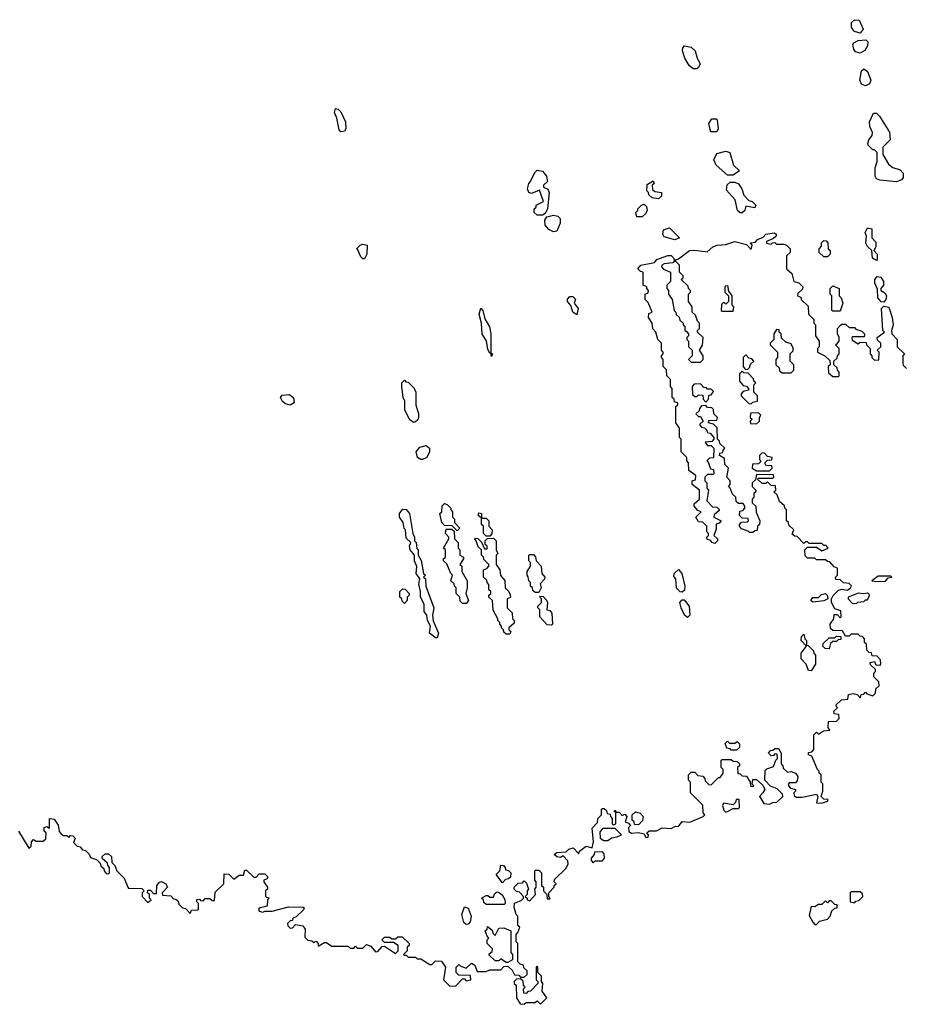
# Model space of a CAD drawing. Extents: x 2601477 to 2753313, y 449408 to 581029.
# Tile 194 of 203: x 2701015 to 2705900, y 539620 to 545048. Entities that reach past the tile are written whole.
import ezdxf

# ---------------------------------------------------------------- set-up
doc = ezdxf.new("R2010")
doc.units = 0

msp = doc.modelspace()

# ---------------------------------------------------------------- linework, layer by layer
at = {"layer": '0CON05XD'}
for points in [[(2705645, 544972.5), (2705615, 544982.5), (2705597.5, 545005), (2705598.3, 545031.7), (2705615, 545047.5), (2705640, 545045), (2705662.5, 544995), (2705645, 544972.5)], [(2705645, 544863.3), (2705620.5, 544870.5), (2705610, 544885), (2705605, 544910), (2705610.7, 544919.3), (2705635, 544932.5), (2705677, 544937), (2705687.5, 544925), (2705685.9, 544904.1), (2705671.7, 544878.3), (2705645, 544863.3)], [(2704725, 544776.2), (2704702.5, 544795), (2704680, 544835), (2704667.5, 544875), (2704668.3, 544891.7), (2704677.5, 544902.5), (2704715, 544896.7), (2704736.1, 544876.1), (2704747.5, 544835), (2704763.3, 544805), (2704755, 544783.3), (2704745, 544776.7), (2704725, 544776.2)], [(2705675, 544683.3), (2705652, 544692), (2705643.3, 544715), (2705653.3, 544765), (2705665, 544776.7), (2705685, 544762.5), (2705703.3, 544715), (2705696.4, 544693.6), (2705675, 544683.3)], [(2702785, 544430), (2702775, 544440), (2702762.5, 544505), (2702750, 544535), (2702755, 544557.5), (2702770, 544555), (2702785, 544540), (2702810, 544485), (2702812.5, 544445), (2702805, 544432.5), (2702785, 544430)], [(2704855, 544430), (2704825, 544430), (2704820, 544435), (2704812.5, 544475), (2704828.3, 544501.7), (2704851.7, 544501.7), (2704857.5, 544495), (2704862.5, 544445), (2704855, 544430)], [(2705845, 544153.8), (2705753, 544163), (2705735, 544170), (2705727.5, 544185), (2705728.3, 544231.7), (2705740, 544265), (2705740, 544315), (2705725, 544330), (2705715, 544330), (2705690, 544355), (2705687.5, 544365), (2705692.5, 544385), (2705711.7, 544408.3), (2705712.5, 544425), (2705698.3, 544458.3), (2705697.5, 544485), (2705718.3, 544531.7), (2705735, 544532.5), (2705752.5, 544515), (2705807, 544427), (2705810, 544385), (2705770, 544345), (2705770, 544305), (2705800.7, 544250.7), (2705825, 544232.5), (2705865, 544220), (2705881.7, 544201.7), (2705881.7, 544178.3), (2705872.5, 544165), (2705845, 544153.8)], [(2704945, 544190), (2704915, 544190), (2704852.5, 544245), (2704840, 544275), (2704855, 544310), (2704905, 544322.5), (2704927.5, 544315), (2704947.5, 544245), (2704980, 544215), (2704945, 544190)], [(2703895, 543970), (2703865, 543970), (2703850, 543985), (2703850, 544005), (2703860, 544015), (2703860, 544025), (2703900, 544045), (2703878.3, 544108.3), (2703835, 544090), (2703820, 544095), (2703812.5, 544115), (2703820, 544145), (2703830, 544155), (2703852.5, 544205), (2703865, 544217.5), (2703895, 544212.5), (2703916.7, 544185), (2703922.5, 544155), (2703900, 544135), (2703900, 544125), (2703925, 544112.5), (2703932.5, 544095), (2703922.5, 544005), (2703910, 543980), (2703895, 543970)], [(2704535, 544060), (2704500, 544065), (2704481.7, 544081.7), (2704480, 544095), (2704470, 544105), (2704471.7, 544138.3), (2704505, 544160), (2704510, 544145), (2704500, 544135), (2704501.7, 544111.7), (2704515, 544100), (2704550, 544095), (2704550, 544075), (2704535, 544060)], [(2704995, 543982.5), (2704985, 543982.5), (2704970, 543995), (2704957.5, 544055), (2704908.3, 544108.3), (2704913, 544137), (2704928.3, 544151.7), (2704955, 544152.5), (2704975, 544142.5), (2704993.3, 544115), (2705005, 544080), (2705031.7, 544051.7), (2705050, 544045), (2705070, 544025), (2705065, 544010), (2705015, 544020), (2705010, 543995), (2704995, 543982.5)], [(2704445, 543960), (2704415, 543960), (2704410, 543985), (2704420, 543995), (2704420, 544005), (2704440, 544025), (2704455, 544030), (2704468.3, 544018.3), (2704471.7, 543998.3), (2704465, 543980), (2704445, 543960)], [(2703955, 543877.5), (2703930.7, 543890.7), (2703910, 543915), (2703908.3, 543941.7), (2703920, 543960), (2703955, 543970), (2703980, 543965), (2703992.5, 543952.5), (2703993.3, 543925), (2703975, 543882.5), (2703955, 543877.5)], [(2704625, 543833.8), (2704565, 543850), (2704557.5, 543865), (2704561.7, 543888.3), (2704595, 543900), (2704650, 543845), (2704625, 543833.8)], [(2705735, 543720), (2705713, 543733), (2705710, 543775), (2705685, 543797.5), (2705676.7, 543815), (2705680, 543855), (2705672.5, 543875), (2705685, 543900), (2705710, 543895), (2705710, 543845), (2705731.7, 543821.7), (2705732.5, 543795), (2705720, 543775), (2705740, 543755), (2705740, 543725), (2705735, 543720)], [(2705505, 541800), (2705487.5, 541835), (2705487.5, 541855), (2705497, 541873), (2705526.4, 541903.6), (2705545, 541908.8), (2705575, 541903.3), (2705592.5, 541915), (2705597, 541927), (2705585, 541940), (2705553, 541943), (2705535, 541960), (2705511.7, 541961.7), (2705510, 541975), (2705520, 541985), (2705520, 542025), (2705501.7, 542031.7), (2705478.3, 542058.3), (2705465, 542060), (2705455, 542070), (2705405, 542070), (2705395, 542080), (2705355, 542080), (2705341.7, 542091.7), (2705340, 542125), (2705355, 542140), (2705405, 542140), (2705435, 542120), (2705470, 542135), (2705458.3, 542148.3), (2705445, 542150), (2705435, 542160), (2705365, 542160), (2705355, 542170), (2705345, 542170), (2705335, 542160), (2705298.3, 542198.3), (2705285, 542200), (2705271.7, 542211.7), (2705280, 542235), (2705251.7, 542261.7), (2705250, 542275), (2705240, 542285), (2705240, 542345), (2705230, 542355), (2705228.3, 542368.3), (2705201.7, 542391.7), (2705188.3, 542428.3), (2705170, 542445), (2705180, 542455), (2705178.3, 542478.3), (2705155, 542480), (2705135, 542500), (2705125, 542490), (2705105, 542490), (2705080, 542515), (2705085, 542520), (2705165, 542520), (2705170, 542525), (2705168.3, 542538.3), (2705075, 542540), (2705068.3, 542511.7), (2705050, 542495), (2705050, 542475), (2705070, 542455), (2705070, 542445), (2705060, 542435), (2705060, 542415), (2705050, 542405), (2705050, 542385), (2705070, 542365), (2705073, 542333), (2705092.5, 542285), (2705090, 542265), (2705080, 542255), (2705078.3, 542231.7), (2705065, 542230), (2705055, 542220), (2705035, 542220), (2705028.3, 542228.3), (2704991.7, 542241.7), (2704980, 542255), (2704980, 542265), (2704991.7, 542278.3), (2705025, 542280), (2705030, 542285), (2705028.3, 542298.3), (2704995, 542300), (2704980, 542315), (2704981.7, 542338.3), (2704998.3, 542341.7), (2705010, 542355), (2705010, 542365), (2705000, 542380), (2704975, 542380), (2704961.7, 542391.7), (2704960, 542415), (2704941.7, 542431.7), (2704930, 542465), (2704920, 542475), (2704930, 542485), (2704930, 542505), (2704910, 542525), (2704920, 542575), (2704900, 542595), (2704898.3, 542628.3), (2704870, 542645), (2704871.7, 542658.3), (2704888.3, 542661.7), (2704890, 542675), (2704900, 542685), (2704871.7, 542711.7), (2704870, 542725), (2704860, 542735), (2704858.3, 542798.3), (2704838.3, 542818.3), (2704810, 542825), (2704811.7, 542838.3), (2704855, 542840), (2704860, 542855), (2704840, 542875), (2704838.3, 542898.3), (2704828.3, 542908.3), (2704805, 542910), (2704795, 542920), (2704771.7, 542918.3), (2704760, 542905), (2704758.3, 542891.7), (2704740, 542875), (2704755, 542860), (2704765, 542860), (2704780, 542835), (2704761.7, 542818.3), (2704761.7, 542811.7), (2704771.7, 542801.7), (2704788.3, 542798.3), (2704800, 542785), (2704801.7, 542771.7), (2704818.3, 542768.3), (2704840, 542745), (2704840, 542735), (2704828.3, 542721.7), (2704791.7, 542718.3), (2704805, 542700), (2704825, 542700), (2704840, 542685), (2704838.3, 542631.7), (2704815, 542630), (2704800, 542615), (2704810, 542605), (2704821.7, 542571.7), (2704838.3, 542568.3), (2704840, 542545), (2704835, 542540), (2704805, 542540), (2704790, 542525), (2704790, 542505), (2704800, 542495), (2704800, 542465), (2704810, 542455), (2704800, 542395), (2704831.7, 542361.7), (2704855, 542360), (2704868.3, 542348.3), (2704868.3, 542341.7), (2704841.7, 542318.3), (2704840, 542305), (2704880, 542285), (2704868.3, 542271.7), (2704853, 542267), (2704851.7, 542238.3), (2704840, 542205), (2704860, 542185), (2704860, 542175), (2704845, 542160), (2704830, 542165), (2704818.3, 542178.3), (2704801.7, 542181.7), (2704800, 542195), (2704810, 542205), (2704810, 542215), (2704800, 542225), (2704800, 542255), (2704778.3, 542278.3), (2704755, 542280), (2704740, 542305), (2704770, 542335), (2704751.7, 542341.7), (2704730, 542365), (2704731.7, 542378.3), (2704760, 542405), (2704760, 542455), (2704720, 542485), (2704720, 542505), (2704738.3, 542511.7), (2704740, 542535), (2704701.7, 542561.7), (2704700, 542605), (2704690, 542615), (2704690, 542635), (2704660, 542665), (2704660, 542735), (2704650, 542745), (2704650, 542795), (2704630, 542825), (2704630, 542915), (2704640, 542925), (2704640, 542935), (2704621.7, 542941.7), (2704620, 542955), (2704610, 542965), (2704610, 543015), (2704600, 543025), (2704600, 543065), (2704580, 543085), (2704578.3, 543118.3), (2704560, 543135), (2704560, 543175), (2704550, 543185), (2704550, 543195), (2704560, 543205), (2704560, 543215), (2704550, 543225), (2704550, 543265), (2704530, 543285), (2704520, 543325), (2704503, 543343), (2704500, 543375), (2704480, 543405), (2704481.7, 543428.3), (2704500, 543435), (2704478.3, 543488.3), (2704460, 543505), (2704460, 543535), (2704478.3, 543541.7), (2704480, 543555), (2704470, 543565), (2704470, 543575), (2704450, 543585), (2704450, 543655), (2704435, 543660), (2704420, 543675), (2704437.5, 543695), (2704511.7, 543708.3), (2704525, 543725.6), (2704585, 543748.5), (2704605, 543747.1), (2704617.5, 543735), (2704621.7, 543718.3), (2704612.5, 543707.5), (2704565, 543702.5), (2704552.5, 543695), (2704550, 543685), (2704561.7, 543671.7), (2704600, 543655), (2704600, 543605), (2704580, 543585), (2704580, 543565), (2704590, 543555), (2704590, 543535), (2704610, 543505), (2704620, 543445), (2704630, 543435), (2704631.7, 543421.7), (2704648.3, 543408.3), (2704651.7, 543391.7), (2704670, 543375), (2704670, 543365), (2704680, 543355), (2704680, 543335), (2704688.3, 543328.3), (2704700, 543315), (2704700, 543305), (2704690, 543295), (2704690, 543285), (2704700, 543275), (2704700, 543245), (2704720, 543225), (2704720, 543195), (2704700, 543175), (2704715, 543160), (2704765, 543160), (2704780, 543175), (2704780, 543195), (2704760, 543225), (2704777, 543253), (2704780, 543295), (2704750, 543325), (2704750, 543335), (2704760, 543345), (2704760, 543375), (2704750, 543385), (2704738.3, 543418.3), (2704720, 543435), (2704720, 543465), (2704700, 543495), (2704700, 543535), (2704710, 543545), (2704710, 543555), (2704700, 543565), (2704698.3, 543578.3), (2704660, 543615), (2704670, 543625), (2704670, 543635), (2704650, 543655), (2704650, 543695), (2704630, 543715), (2704630, 543725), (2704645, 543730), (2704705, 543774.3), (2704735, 543777.5), (2704803, 543767), (2704833.3, 543795), (2704857.5, 543805), (2704905, 543809.2), (2704955, 543825.7), (2705018.3, 543808.3), (2705045, 543780), (2705050, 543805), (2705041.7, 543818.3), (2705068.3, 543821.7), (2705080, 543835), (2705111.2, 543848.8), (2705125, 543865.7), (2705171.7, 543871.7), (2705183.3, 543865), (2705182.5, 543855), (2705168.3, 543841.7), (2705130, 543825), (2705130, 543815), (2705155, 543810), (2705161.7, 543818.3), (2705175, 543820), (2705185, 543810), (2705225, 543810), (2705240, 543805), (2705260, 543785), (2705260, 543765), (2705240, 543745), (2705240, 543675), (2705268.3, 543648.3), (2705280, 543605), (2705307, 543597), (2705330, 543575), (2705328.3, 543561.7), (2705301.7, 543538.3), (2705300, 543525), (2705318.3, 543518.3), (2705320, 543505), (2705358.3, 543468.3), (2705360, 543425), (2705390, 543395), (2705390, 543375), (2705400, 543365), (2705400, 543305), (2705420, 543275), (2705420, 543245), (2705410, 543235), (2705410, 543215), (2705450, 543195), (2705478.3, 543168.3), (2705480, 543145), (2705470, 543135), (2705471.7, 543101.7), (2705495, 543080), (2705525, 543080), (2705530, 543085), (2705530, 543105), (2705520, 543115), (2705518.3, 543128.3), (2705500, 543145), (2705500, 543165), (2705518.3, 543181.7), (2705520, 543195), (2705530, 543205), (2705530, 543235), (2705510, 543255), (2705520, 543265), (2705530, 543275), (2705530, 543295), (2705520, 543315), (2705520, 543345), (2705537, 543363), (2705545, 543370), (2705565, 543370), (2705585, 543350), (2705615, 543350), (2705621.7, 543341.7), (2705655, 543330), (2705670, 543315), (2705670, 543305), (2705665, 543300), (2705605, 543300), (2705600, 543295), (2705601.7, 543281.7), (2705635, 543260), (2705645, 543270), (2705678.3, 543268.3), (2705680, 543255), (2705700, 543235), (2705700, 543205), (2705710, 543195), (2705710, 543185), (2705725, 543170), (2705748.3, 543171.7), (2705750, 543215), (2705740, 543225), (2705760, 543245), (2705760, 543265), (2705741.7, 543281.7), (2705740, 543295), (2705780, 543325), (2705770, 543335), (2705762.5, 543455), (2705775, 543467.5), (2705803.3, 543463.3), (2705822.5, 543405), (2705826.7, 543365), (2705817.5, 543335), (2705820, 543315), (2705850, 543285), (2705850, 543245), (2705890, 543205), (2705880, 543195), (2705880, 543155), (2705883, 543143), (2705900, 543125)], [(2702915, 543730), (2702905, 543730), (2702895, 543740), (2702878.3, 543778.3), (2702870, 543785), (2702890, 543805), (2702905, 543810), (2702930, 543805), (2702927.5, 543755), (2702915, 543730)], [(2705465, 543740), (2705445, 543740), (2705420, 543765), (2705420, 543785), (2705431.7, 543798.3), (2705433, 543817), (2705445, 543830), (2705458.3, 543828.3), (2705467, 543817), (2705470, 543785), (2705480, 543775), (2705480, 543755), (2705465, 543740)], [(2705775, 543490), (2705761.7, 543491.7), (2705742.5, 543515), (2705741.7, 543561.7), (2705726, 543595), (2705726.7, 543615), (2705738.3, 543631.7), (2705758.8, 543628.8), (2705773.3, 543605), (2705773.3, 543585), (2705760, 543565), (2705760, 543555), (2705781.7, 543541.7), (2705790, 543525), (2705787.5, 543505), (2705775, 543490)], [(2704945, 543440), (2704950, 543465), (2704940, 543475), (2704940, 543525), (2704920, 543555), (2704918.3, 543578.3), (2704905, 543580), (2704900, 543575), (2704900, 543545), (2704920, 543525), (2704920, 543495), (2704905, 543480), (2704895, 543490), (2704881.7, 543478.3), (2704880, 543445), (2704885, 543440), (2704945, 543440)], [(2705535, 543440), (2705495, 543440), (2705490, 543445), (2705490, 543525), (2705480, 543535), (2705480, 543565), (2705495, 543580), (2705530, 543565), (2705530, 543525), (2705540, 543515), (2705550, 543485), (2705535, 543440)], [(2704085, 543420), (2704062.5, 543435), (2704051.7, 543471.7), (2704032.5, 543495), (2704033, 543507), (2704045, 543522.5), (2704061.7, 543521.7), (2704077, 543507), (2704070, 543485), (2704092.5, 543455), (2704085, 543420)], [(2703615, 543190), (2703610, 543210), (2703605, 543210), (2703595, 543230), (2703587, 543277), (2703563.4, 543313.4), (2703560, 543375), (2703546.2, 543425), (2703555, 543457.5), (2703566.7, 543445), (2703578.3, 543398.3), (2703602.5, 543355), (2703610, 543315), (2703610, 543210), (2703620, 543205), (2703615, 543190)], [(2705265, 543100), (2705280, 543115), (2705280, 543145), (2705260, 543165), (2705260, 543205), (2705277, 543223), (2705277, 543237), (2705265, 543260), (2705235, 543270), (2705211.7, 543291.7), (2705210, 543315), (2705200, 543325), (2705198.3, 543338.3), (2705185, 543340), (2705170, 543315), (2705170, 543285), (2705150, 543265), (2705150, 543255), (2705190, 543215), (2705190, 543185), (2705180, 543175), (2705180, 543145), (2705198.3, 543128.3), (2705201.7, 543111.7), (2705215, 543100), (2705265, 543100)], [(2705025, 543120), (2705038.3, 543131.7), (2705041.7, 543148.3), (2705060, 543165), (2705048.3, 543178.3), (2705031.7, 543181.7), (2705015, 543200), (2705000, 543185), (2705000, 543135), (2705011.7, 543121.7), (2705025, 543120)], [(2705045, 542930), (2705055, 542940), (2705080, 542945), (2705080, 542975), (2705060, 542995), (2705060, 543035), (2705070, 543045), (2705060, 543055), (2705058.3, 543068.3), (2705028.3, 543098.3), (2705005, 543100), (2704995, 543110), (2704980, 543095), (2704980, 543055), (2705001.7, 543031.7), (2705018.3, 543028.3), (2705030, 543015), (2705030, 543005), (2705001.7, 542998.3), (2704990, 542985), (2704990, 542975), (2705031.7, 542931.7), (2705045, 542930)], [(2703185, 542827.5), (2703165, 542842.5), (2703136.7, 542895), (2703137.5, 542945), (2703127.5, 542965), (2703120, 543025), (2703120, 543045), (2703135, 543060), (2703141.7, 543051.7), (2703155, 543050), (2703185, 543020), (2703197, 542997), (2703197.5, 542925), (2703212.5, 542875), (2703212.5, 542855), (2703208.3, 542841.7), (2703195, 542830), (2703185, 542827.5)], [(2704795, 542940), (2704810, 542955), (2704811.7, 542978.3), (2704825, 542980), (2704838.3, 542998.3), (2704825, 543010), (2704805, 543010), (2704798.3, 543018.3), (2704785, 543020), (2704765, 543040), (2704731.7, 543038.3), (2704720, 543025), (2704721.7, 542981.7), (2704735, 542970), (2704745, 542970), (2704755, 542980), (2704778.3, 542978.3), (2704780, 542955), (2704795, 542940)], [(2702505, 542923.3), (2702479.3, 542929.3), (2702463.6, 542943.6), (2702452.5, 542965), (2702461.7, 542978.3), (2702501.7, 542981.7), (2702523, 542963), (2702526.7, 542935), (2702505, 542923.3)], [(2705075, 542820), (2705090, 542835), (2705090, 542855), (2705098.3, 542868.3), (2705085, 542880), (2705041.7, 542878.3), (2705040, 542855), (2705050, 542845), (2705040, 542835), (2705041.7, 542821.7), (2705075, 542820)], [(2703235, 542622.5), (2703225, 542622.5), (2703207.5, 542635), (2703200, 542665), (2703219.3, 542690.7), (2703255, 542700), (2703272.5, 542685), (2703272.5, 542665), (2703257.5, 542635), (2703235, 542622.5)], [(2705145, 542560), (2705160, 542575), (2705158.3, 542588.3), (2705125, 542590), (2705120, 542605), (2705135, 542620), (2705158.3, 542621.7), (2705160, 542635), (2705135, 542640), (2705118.3, 542658.3), (2705105, 542660), (2705090, 542645), (2705090, 542625), (2705098.3, 542611.7), (2705085, 542600), (2705051.7, 542598.3), (2705050, 542575), (2705075, 542560), (2705145, 542560)], [(2703425, 542230), (2703398.3, 542258.3), (2703355, 542260), (2703340, 542275), (2703330, 542325), (2703340, 542335), (2703343, 542367), (2703355, 542380), (2703370, 542375), (2703390, 542355), (2703390, 542345), (2703400, 542335), (2703400, 542305), (2703410, 542295), (2703410, 542275), (2703440, 542245), (2703425, 542230)], [(2703315, 541640), (2703305, 541640), (2703273.3, 541665), (2703277.5, 541705), (2703261.2, 541735), (2703257.5, 541765), (2703243.3, 541785), (2703242.5, 541825), (2703223.6, 541863.6), (2703223.3, 541895), (2703213.6, 541936.4), (2703220, 541965), (2703200, 541995), (2703203, 542033), (2703190, 542065), (2703190, 542095), (2703166.7, 542125), (2703163.3, 542145), (2703170, 542165), (2703145, 542190), (2703140, 542235), (2703133, 542243), (2703127.5, 542275), (2703107.5, 542305), (2703107.5, 542325), (2703125, 542350), (2703145, 542347.5), (2703162.5, 542325), (2703180, 542215), (2703190, 542195), (2703190, 542175), (2703200, 542165), (2703203, 542133), (2703210, 542125), (2703210, 542095), (2703227, 542067), (2703240, 541995), (2703250, 541985), (2703240, 541975), (2703250, 541965), (2703252.5, 541925), (2703297.5, 541805), (2703290, 541765), (2703293.6, 541733.6), (2703322.5, 541665), (2703315, 541640)], [(2703605, 542200), (2703585, 542200), (2703570, 542215), (2703570, 542255), (2703560, 542265), (2703560, 542300), (2703540, 542315), (2703545, 542330), (2703560, 542325), (2703560, 542300), (2703585, 542300), (2703600, 542285), (2703600, 542255), (2703617.5, 542235), (2703617, 542213), (2703605, 542200)], [(2703475, 541830), (2703455, 541830), (2703441.7, 541841.7), (2703440, 541865), (2703420, 541885), (2703420, 541915), (2703410, 541925), (2703408.3, 541938.3), (2703390, 541955), (2703400, 541985), (2703390, 541995), (2703368.3, 542048.3), (2703350, 542065), (2703350, 542075), (2703360, 542085), (2703360, 542125), (2703350, 542135), (2703380, 542185), (2703380, 542195), (2703360, 542215), (2703365, 542240), (2703395, 542240), (2703408.3, 542228.3), (2703410, 542185), (2703430, 542165), (2703430, 542135), (2703440, 542125), (2703440, 542095), (2703460, 542085), (2703460, 542075), (2703440, 542045), (2703450, 542035), (2703450, 542005), (2703480, 541955), (2703480, 541915), (2703472.5, 541885), (2703487.5, 541845), (2703475, 541830)], [(2703715, 541660), (2703695, 541660), (2703681.7, 541671.7), (2703680, 541685), (2703670, 541695), (2703670, 541705), (2703660, 541715), (2703660, 541725), (2703650, 541735), (2703650, 541745), (2703623, 541793), (2703620, 541845), (2703600, 541865), (2703600, 541875), (2703610, 541885), (2703610, 541895), (2703600, 541905), (2703600, 541935), (2703590, 541945), (2703588.3, 541958.3), (2703570, 541975), (2703570, 542015), (2703588.3, 542021.7), (2703600, 542035), (2703600, 542045), (2703571.7, 542071.7), (2703570, 542085), (2703560, 542095), (2703560, 542125), (2703541.7, 542141.7), (2703530, 542175), (2703520, 542185), (2703525, 542190), (2703538.3, 542188.3), (2703558.3, 542168.3), (2703575, 542130), (2703590, 542130), (2703590, 542145), (2703580, 542155), (2703580, 542175), (2703591.7, 542188.3), (2703625, 542190), (2703640, 542175), (2703640, 542125), (2703650, 542105), (2703640, 542095), (2703640, 542045), (2703660, 542015), (2703663, 541983), (2703687, 541957), (2703690, 541915), (2703710, 541895), (2703717, 541877), (2703718.3, 541861.7), (2703700, 541855), (2703700, 541805), (2703728.3, 541778.3), (2703730, 541745), (2703740, 541735), (2703738.3, 541721.7), (2703710, 541695), (2703710, 541685), (2703720, 541675), (2703715, 541660)], [(2703875, 541890), (2703855, 541890), (2703841.7, 541901.7), (2703840, 541915), (2703830, 541925), (2703830, 541945), (2703820, 541955), (2703817, 541977), (2703810, 541985), (2703810, 542005), (2703830, 542035), (2703830, 542055), (2703820, 542065), (2703820, 542095), (2703825, 542100), (2703845, 542100), (2703857, 542087), (2703860, 542065), (2703887.5, 542035), (2703892.5, 541995), (2703907.5, 541975), (2703907, 541963), (2703882.5, 541937.5), (2703887.5, 541915), (2703875, 541890)], [(2704665, 541892.5), (2704653, 541893), (2704633, 541913), (2704630, 541965), (2704618.3, 541978.3), (2704620, 541995), (2704645, 542017.5), (2704663.3, 541995), (2704680, 541925), (2704677, 541903), (2704665, 541892.5)], [(2705735, 541950), (2705785, 541952.5), (2705800, 541970), (2705820, 541975), (2705815, 541980), (2705745, 541980), (2705710, 541955), (2705735, 541950)], [(2703135, 541830), (2703121.7, 541841.7), (2703120, 541855), (2703110, 541865), (2703110, 541895), (2703125, 541910), (2703138.3, 541908.3), (2703160, 541885), (2703160, 541875), (2703150, 541865), (2703150, 541845), (2703135, 541830)], [(2705385, 541837.5), (2705373.3, 541845), (2705385, 541862.5), (2705415, 541862.5), (2705431.7, 541878.3), (2705453.6, 541883.6), (2705463.3, 541875), (2705467.5, 541855), (2705445, 541843.3), (2705385, 541837.5)], [(2705625, 541830), (2705633, 541837), (2705665, 541840), (2705675, 541850), (2705685, 541850), (2705697, 541873), (2705695, 541880), (2705685, 541886.7), (2705665, 541882.5), (2705635, 541886.7), (2705580, 541865), (2705580, 541855), (2705601.7, 541831.7), (2705625, 541830)], [(2703945, 541710), (2703921.7, 541711.7), (2703880, 541755), (2703880, 541795), (2703870, 541805), (2703870, 541815), (2703890, 541835), (2703890, 541855), (2703880, 541865), (2703885, 541870), (2703898.3, 541868.3), (2703917, 541847), (2703922.5, 541835), (2703920, 541795), (2703935, 541790), (2703947, 541777), (2703950, 541715), (2703945, 541710)], [(2704695, 541752.5), (2704677.5, 541765), (2704660, 541805), (2704652.5, 541835), (2704665, 541850), (2704675, 541850), (2704702.5, 541815), (2704706.7, 541765), (2704695, 541752.5)], [(2701205, 540640), (2701227, 540607), (2701232.5, 540572.5), (2701241.7, 540561.7), (2701255, 540550), (2701275, 540550), (2701285, 540540), (2701295, 540550), (2701308.3, 540548.3), (2701320, 540535), (2701311.7, 540511.7), (2701331.7, 540491.7), (2701348.3, 540488.3), (2701361.7, 540471.7), (2701378.3, 540468.3), (2701398.3, 540448.3), (2701405, 540430), (2701438.3, 540418.3), (2701458.3, 540398.3), (2701461.7, 540381.7), (2701478.3, 540368.3), (2701480, 540355), (2701491.7, 540341.7), (2701505, 540340), (2701510, 540345), (2701510, 540375), (2701500, 540385), (2701498.3, 540398.3), (2701471.7, 540421.7), (2701470, 540435), (2701485, 540450), (2701505, 540450), (2701520, 540435), (2701521.7, 540401.7), (2701540, 540385), (2701550, 540355), (2701590, 540315), (2701610, 540265), (2701615, 540260), (2701688.3, 540258.3), (2701700, 540245), (2701690, 540235), (2701690, 540215), (2701721.7, 540181.7), (2701740, 540195), (2701730, 540205), (2701730, 540225), (2701720, 540235), (2701721.7, 540248.3), (2701735, 540250), (2701751.7, 540231.7), (2701768.3, 540231.7), (2701770, 540275), (2701785, 540292.5), (2701797, 540297), (2701820, 540285), (2701830, 540265), (2701800, 540235), (2701801.7, 540221.7), (2701848.3, 540218.3), (2701861.7, 540201.7), (2701875, 540200), (2701888.3, 540188.3), (2701891.7, 540171.7), (2701911.7, 540151.7), (2701928.3, 540148.3), (2701955, 540120), (2701961.7, 540138.3), (2701995, 540140), (2702000, 540145), (2702000, 540175), (2701990, 540185), (2701991.7, 540198.3), (2702005, 540200), (2702011.7, 540191.7), (2702025, 540190), (2702037.5, 540202.5), (2702063, 540203), (2702075, 540192.5), (2702088.3, 540191.7), (2702091.7, 540238.3), (2702140, 540285), (2702141.7, 540338.3), (2702167, 540337), (2702195, 540310), (2702225, 540332.5), (2702248.3, 540331.7), (2702255, 540360), (2702265, 540360), (2702305, 540320), (2702318.3, 540321.7), (2702335, 540340), (2702365, 540340), (2702380, 540325), (2702378.3, 540311.7), (2702360, 540305), (2702360, 540295), (2702380, 540265), (2702380, 540255), (2702370, 540245), (2702370, 540215), (2702390, 540205), (2702380, 540195), (2702378.3, 540161.7), (2702335, 540150), (2702330, 540145), (2702333.6, 540133.6), (2702355, 540127.5), (2702366.4, 540133.6), (2702405.9, 540134.1), (2702495, 540156.7), (2702576.2, 540156.2), (2702581.7, 540151.7), (2702579.3, 540140.7), (2702538.3, 540101.7), (2702520, 540095), (2702518.3, 540081.7), (2702505, 540080), (2702490, 540065), (2702491.7, 540051.7), (2702505, 540040), (2702518.3, 540041.7), (2702535, 540060), (2702575, 540052.5), (2702587.5, 540035), (2702585, 539990), (2702603, 539973), (2702625, 539970), (2702635, 539960), (2702648.3, 539968.3), (2702660, 539955), (2702660, 539940), (2702695, 539960), (2702705, 539960), (2702735, 539940), (2702825, 539940), (2702835, 539930), (2702855, 539930), (2702865, 539940), (2702875, 539930), (2702905, 539930), (2702925, 539950), (2702950, 539940), (2702975, 539910), (2702988.3, 539911.7), (2703011.7, 539938.3), (2703025, 539940), (2703085, 539900), (2703100, 539915), (2703100, 539945), (2703075, 539960), (2703025, 539960), (2703010, 539975), (2703025, 539990), (2703055, 539990), (2703065, 539980), (2703085, 539980), (2703098.3, 539991.7), (2703121.7, 539991.7), (2703160, 539955), (2703160, 539945), (2703150, 539935), (2703150, 539915), (2703130, 539895), (2703135, 539890), (2703145, 539890), (2703155, 539880), (2703195, 539880), (2703205, 539870), (2703225, 539870), (2703275, 539840), (2703285, 539840), (2703305, 539860), (2703338.3, 539858.3), (2703360, 539825), (2703350, 539755), (2703385, 539720), (2703418.3, 539721.7), (2703455, 539760), (2703465, 539760), (2703475, 539750), (2703500, 539755), (2703498.3, 539778.3), (2703435, 539780), (2703420, 539795), (2703420, 539825), (2703435, 539840), (2703441.7, 539831.7), (2703475, 539820), (2703505, 539847.5), (2703522.5, 539835), (2703535, 539800), (2703585, 539800), (2703605, 539810), (2703665, 539810), (2703681.7, 539828.3), (2703705, 539830), (2703728.3, 539808.3), (2703741.7, 539781.7), (2703765, 539780), (2703775, 539770), (2703795, 539770), (2703810, 539785), (2703810, 539805), (2703791.7, 539821.7), (2703790, 539835), (2703771.7, 539841.7), (2703760, 539855), (2703760, 539955), (2703750, 539965), (2703750, 540005), (2703760, 540015), (2703770, 540045), (2703760, 540055), (2703760, 540105), (2703750, 540115), (2703740, 540155), (2703741.7, 540178.3), (2703778.3, 540191.7), (2703790, 540205), (2703790, 540215), (2703768.3, 540238.3), (2703751.7, 540241.7), (2703740, 540255), (2703740, 540265), (2703761.7, 540288.3), (2703785, 540290), (2703795, 540300), (2703807, 540287), (2703817.5, 540255), (2703810, 540245), (2703810, 540225), (2703800, 540215), (2703810, 540205), (2703810, 540195), (2703825, 540190), (2703857.5, 540225), (2703852.5, 540255), (2703860, 540265), (2703860, 540295), (2703852.5, 540305), (2703852.5, 540355), (2703855, 540360), (2703875, 540360), (2703881.7, 540351.7), (2703890, 540345), (2703890, 540275), (2703900, 540265), (2703900, 540245), (2703920, 540225), (2703921.7, 540201.7), (2703938.3, 540201.7), (2703930, 540215), (2703930, 540235), (2703960, 540265), (2703960, 540275), (2703970, 540285), (2703960, 540295), (2703961.7, 540308.3), (2704025, 540370), (2704037.5, 540395), (2704035, 540410), (2704008.3, 540438.3), (2703995, 540430), (2703975, 540432.5), (2703960, 540445), (2703975, 540456.2), (2704025, 540460), (2704040, 540475), (2704065, 540483.3), (2704095, 540450), (2704100, 540465), (2704135, 540492.5), (2704168.3, 540481.7), (2704176.7, 540515), (2704168.3, 540591.7), (2704198.3, 540621.7), (2704200, 540645), (2704220, 540665), (2704220, 540695), (2704225, 540700), (2704235, 540700), (2704248.3, 540688.3), (2704251.7, 540671.7), (2704268.3, 540668.3), (2704270, 540655), (2704280, 540645), (2704280, 540615), (2704285, 540610), (2704300, 540615), (2704300, 540680), (2704291.7, 540681.7), (2704291.7, 540688.3), (2704298.3, 540688.3), (2704300, 540680), (2704318.3, 540678.3), (2704335, 540660), (2704348.3, 540668.3), (2704360, 540655), (2704350, 540625), (2704368.3, 540618.3), (2704380, 540605), (2704370, 540595), (2704371.7, 540571.7), (2704385, 540562.5), (2704425, 540567.5), (2704455, 540560), (2704465, 540540), (2704478.3, 540541.7), (2704480, 540555), (2704470, 540565), (2704483.6, 540576.4), (2704523, 540577), (2704555, 540592.5), (2704605, 540590), (2704628.3, 540601.7), (2704645, 540600), (2704665, 540627.5), (2704706.4, 540623.6), (2704780, 540655), (2704790, 540665), (2704780, 540675), (2704778.3, 540718.3), (2704710, 540785), (2704710, 540845), (2704700, 540855), (2704700, 540885), (2704715, 540900), (2704735, 540900), (2704751.7, 540881.7), (2704778.3, 540878.3), (2704790, 540865), (2704791.7, 540851.7), (2704811.7, 540831.7), (2704825, 540830), (2704865, 540870), (2704875, 540870), (2704890, 540895), (2704890, 540915), (2704880, 540925), (2704880, 540965), (2704885, 540970), (2704935, 540970), (2704945, 540960), (2704968.3, 540958.3), (2704980, 540945), (2704980, 540935), (2704970, 540925), (2704971.7, 540891.7), (2704985, 540890), (2704995, 540880), (2705018.3, 540878.3), (2705040, 540845), (2705041.7, 540821.7), (2705055, 540820), (2705060, 540825), (2705050, 540835), (2705055, 540860), (2705075, 540860), (2705108.3, 540828.3), (2705120, 540805), (2705110, 540785), (2705090, 540765), (2705097.5, 540755), (2705115, 540727.5), (2705145, 540723.3), (2705165, 540733.3), (2705186.1, 540733.9), (2705220, 540765), (2705218.3, 540778.3), (2705188.3, 540808.3), (2705151.7, 540821.7), (2705120, 540855), (2705121.7, 540908.3), (2705131.7, 540918.3), (2705168.3, 540931.7), (2705180, 540965), (2705190, 540975), (2705188.3, 540998.3), (2705175, 541000), (2705168.3, 540991.7), (2705155, 540990), (2705140, 541005), (2705151.7, 541018.3), (2705165, 541020), (2705175, 541030), (2705195, 541030), (2705210, 541005), (2705210, 540945), (2705220, 540935), (2705221.7, 540921.7), (2705245, 540900), (2705265, 540902.5), (2705290, 540895), (2705302.5, 540875), (2705298.8, 540851.2), (2705289.3, 540840.7), (2705255, 540840), (2705250, 540835), (2705250, 540825), (2705261.7, 540811.7), (2705290, 540805), (2705290, 540795), (2705280, 540785), (2705281.7, 540771.7), (2705292.5, 540762.5), (2705325, 540762.5), (2705405, 540777.5), (2705412.5, 540765), (2705405, 540730), (2705431.7, 540728.3), (2705465, 540740), (2705468.3, 540748.3), (2705445, 540750), (2705430, 540765), (2705440, 540795), (2705440, 540835), (2705430, 540845), (2705430, 540885), (2705420, 540895), (2705420, 540905), (2705410, 540915), (2705378.3, 540988.3), (2705360, 540995), (2705361.7, 541008.3), (2705378.3, 541011.7), (2705390, 541025), (2705390, 541105), (2705405, 541120), (2705415, 541110), (2705443, 541127), (2705478.3, 541131.7), (2705470, 541145), (2705471.7, 541178.3), (2705515, 541180), (2705530, 541195), (2705528.3, 541218.3), (2705501.7, 541221.7), (2705500, 541235), (2705520, 541255), (2705511.7, 541268.3), (2705541.7, 541298.3), (2705578.3, 541301.7), (2705581.7, 541328.3), (2705605, 541332.5), (2705628.3, 541328.3), (2705645, 541310), (2705651.7, 541328.3), (2705665, 541330), (2705675, 541340), (2705681.7, 541331.7), (2705715, 541320), (2705730, 541335), (2705731.7, 541358.3), (2705750, 541375), (2705748.3, 541398.3), (2705720, 541425), (2705720, 541445), (2705730, 541455), (2705730, 541465), (2705701.7, 541491.7), (2705700, 541505), (2705725, 541510), (2705731.7, 541491.7), (2705755, 541490), (2705760, 541495), (2705758.3, 541518.3), (2705738.3, 541538.3), (2705711.7, 541541.7), (2705708.3, 541558.3), (2705695, 541560), (2705681.7, 541571.7), (2705680, 541605), (2705670, 541615), (2705670, 541635), (2705658.3, 541648.3), (2705645, 541650), (2705635, 541660), (2705595, 541660), (2705585, 541650), (2705565, 541650), (2705548.3, 541678.3), (2705495, 541680), (2705481.7, 541691.7), (2705480, 541715), (2705500, 541745), (2705501.7, 541768.3), (2705518.3, 541768.3), (2705535, 541750), (2705540, 541755), (2705538.3, 541788.3), (2705505, 541800)], [(2705375, 541457.5), (2705360.7, 541460.7), (2705347.5, 541495), (2705320, 541525), (2705320, 541555), (2705350, 541595), (2705320, 541625), (2705323, 541647), (2705335, 541660), (2705340, 541635), (2705350, 541625), (2705350, 541600), (2705358.3, 541598.3), (2705388.3, 541568.3), (2705390, 541555), (2705400, 541545), (2705400, 541495), (2705375, 541457.5)], [(2705475, 541580), (2705451.7, 541581.7), (2705440, 541595), (2705441.7, 541608.3), (2705475, 541640), (2705505, 541640), (2705515, 541650), (2705538.3, 541648.3), (2705538.3, 541631.7), (2705525, 541630), (2705515, 541620), (2705495, 541620), (2705481.7, 541608.3), (2705475, 541580)], [(2704965, 541020), (2704935, 541020), (2704928.3, 541028.3), (2704911.7, 541031.7), (2704901.7, 541058.3), (2704915, 541070), (2704925, 541060), (2704955, 541060), (2704968.3, 541068.3), (2704980, 541055), (2704980, 541035), (2704965, 541020)], [(2704905, 540680), (2704915, 540682.5), (2704945, 540700), (2704975, 540700), (2704980, 540705), (2704978.3, 540748.3), (2704961.7, 540748.3), (2704958.3, 540731.7), (2704945, 540720), (2704891.7, 540728.3), (2704887.5, 540715), (2704895, 540690), (2704905, 540680)], [(2701007.5, 540575), (2701065, 540480), (2701078.3, 540491.7), (2701080, 540515), (2701091.7, 540528.3), (2701105, 540520), (2701145, 540520), (2701158.3, 540531.7), (2701160, 540565), (2701150, 540575), (2701150, 540595), (2701165, 540600), (2701178.3, 540591.7), (2701180, 540645), (2701205, 540640)], [(2704425, 540610), (2704401.7, 540611.7), (2704400, 540625), (2704390, 540635), (2704390, 540665), (2704408.3, 540681.7), (2704433.6, 540673.6), (2704450, 540655), (2704446.1, 540633.9), (2704425, 540610)], [(2704255, 540523.3), (2704275, 540537.5), (2704307, 540543), (2704330, 540555), (2704295, 540590), (2704225, 540590), (2704210.7, 540569.3), (2704213.3, 540535), (2704233.6, 540523.6), (2704255, 540523.3)], [(2704175, 540400), (2704185, 540410), (2704225, 540410), (2704237.5, 540425), (2704235, 540450), (2704225, 540460), (2704181.7, 540458.3), (2704180, 540445), (2704162.5, 540425), (2704163, 540413), (2704175, 540400)], [(2703675, 540290), (2703640, 540335), (2703660, 540355), (2703665, 540387.5), (2703680, 540385), (2703690, 540375), (2703691.7, 540361.7), (2703708.3, 540358.3), (2703720, 540345), (2703718.3, 540321.7), (2703708.3, 540311.7), (2703691.7, 540308.3), (2703675, 540290)], [(2703685, 540170), (2703585, 540170), (2703571.7, 540181.7), (2703570, 540195), (2703560, 540205), (2703585, 540220), (2703595, 540220), (2703605, 540210), (2703625, 540210), (2703631.7, 540228.3), (2703645, 540240), (2703657, 540237), (2703673, 540223), (2703687, 540197), (2703690, 540175), (2703685, 540170)], [(2705615, 540180), (2705621.7, 540188.3), (2705638.3, 540191.7), (2705660, 540215), (2705658.3, 540228.3), (2705645, 540240), (2705595, 540240), (2705590, 540235), (2705590, 540185), (2705615, 540180)], [(2703475, 540060), (2703461.7, 540071.7), (2703450, 540115), (2703465, 540157.5), (2703485, 540150), (2703502.5, 540105), (2703497.5, 540075), (2703485, 540062.5), (2703475, 540060)], [(2705405, 540060), (2705421.7, 540078.3), (2705465, 540090), (2705480, 540105), (2705490, 540135), (2705505, 540150), (2705518.3, 540151.7), (2705518.3, 540168.3), (2705505, 540170), (2705485, 540190), (2705475, 540190), (2705465, 540180), (2705455, 540190), (2705435, 540170), (2705415, 540170), (2705395, 540157.5), (2705375, 540160), (2705365, 540110), (2705385, 540072.5), (2705395, 540060), (2705405, 540060)], [(2703705, 539850), (2703695, 539850), (2703665, 539870), (2703655, 539860), (2703635, 539860), (2703601.7, 539891.7), (2703601.7, 539898.3), (2703618.3, 539911.7), (2703620, 539925), (2703590, 539955), (2703590, 539975), (2703600, 539985), (2703590, 539995), (2703580, 540025), (2703590, 540035), (2703591.7, 540048.3), (2703618.3, 540028.3), (2703621.7, 540011.7), (2703635, 540000), (2703655, 540040), (2703681.7, 540041.7), (2703720, 540025), (2703720, 539905), (2703730, 539895), (2703730, 539865), (2703705, 539850)], [(2703885, 539620), (2703920, 539655), (2703893, 539693), (2703897.5, 539735), (2703890, 539745), (2703890, 539775), (2703870, 539795), (2703870, 539825), (2703865, 539830), (2703860, 539825), (2703860, 539755), (2703870, 539745), (2703870, 539735), (2703828.3, 539691.7), (2703815, 539690), (2703805, 539680), (2703791.7, 539681.7), (2703790, 539705), (2703800, 539715), (2703790, 539725), (2703788.3, 539748.3), (2703775, 539760), (2703751.7, 539758.3), (2703740, 539745), (2703740, 539735), (2703750, 539725), (2703752.5, 539655), (2703771.7, 539621.7), (2703795, 539620), (2703805, 539630), (2703855, 539630), (2703865, 539640), (2703885, 539620)]]:
    msp.add_lwpolyline(points, dxfattribs=at)

doc.saveas('drawing.dxf')
